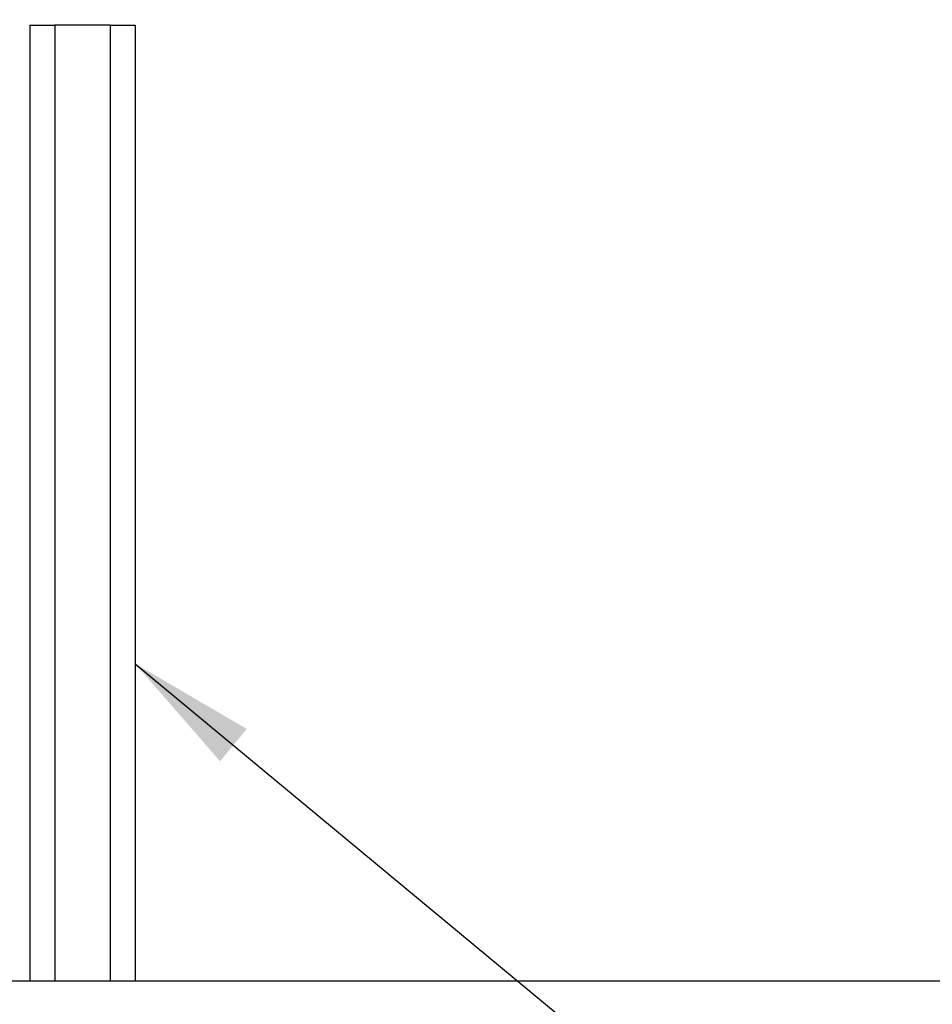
# Model space of a CAD drawing. Extents: x 807 to 1172, y 30 to 260.
# Tile 116 of 214: x 1023 to 1037, y 81 to 96. Entities that reach past the tile are written whole.
import ezdxf

# ---------------------------------------------------------------- set-up
doc = ezdxf.new("R2010")
doc.units = 0
doc.header["$LTSCALE"] = 4
doc.header["$MEASUREMENT"] = 0
doc.layers.get('0').update_dxf_attribs({"linetype": 'CONTINUOUS'})
doc.styles.add('ROMANS', font='romans.shx')
doc.dimstyles.new('Default (ANSI)$7', dxfattribs={"dimscale": 20, "dimtxt": 0.07, "dimasz": 0.098425, "dimexe": 0.125, "dimexo": 0.0625, "dimgap": 0.031496, "dimtad": 0, "dimtih": 1, "dimtoh": 1, "dimrnd": 1e-08, "dimzin": 0, "dimdsep": 46, "dimtxsty": 'ROMANS', "dimblk": 'Filled-1', "dimcen": 0.09, "dimdle": 0.393701, "dimclrd": 256, "dimclre": 256, "dimclrt": 256, "dimadec": 0, "dimazin": 0, "dimtfac": 0.928571, "dimtofl": 0, "dimtmove": 0, "dimatfit": 3, "dimfxl": 1, "dimtolj": 1, "dimtzin": 0, "dimlwd": -1, "dimlwe": -1, "dimarcsym": 0})

# ---------------------------------------------------------------- blocks, each defined once
blk = doc.blocks.new('Filled-1')
at = {"color": 0}
for p, q in [((0, 0), (-1, 0.1786)), ((-1, 0.1786), (-1, -0.1786)), ((-1, 0), (0, 0)), ((-1, -0.1786), (0, 0))]:
    blk.add_line(p, q, dxfattribs=at)
at = {"color": 0, "flags": 128}
blk.add_lwpolyline([(-1, -0.1786), (0, 0), (-1, 0.1786), (-1, -0.1786)], dxfattribs=at)
at = {"color": 0}
blk.add_solid([(-1, -0.1786), (0, 0), (-1, 0.1786), (-1, -0.1786)], dxfattribs=at)

msp = doc.modelspace()

# ---------------------------------------------------------------- hatches: boundary and pattern name
h = msp.add_hatch()
h.set_pattern_fill('ANSI31', color=256, scale=22, style=0)
h.set_pattern_definition([(45, (799.6907, 30.9985), (-1.944544, 1.944544), [])])
edge = h.paths.add_edge_path()
edge.add_ellipse((1054.093, 96.686), major_axis=(0.245, 0), ratio=1, start_angle=0, end_angle=90)
edge.add_line((1054.093, 96.93), (1053.254, 96.93))
edge.add_line((1053.254, 96.93), (1052.66, 96.93))
edge.add_ellipse((1052.66, 97.024), major_axis=(0, -0.0938), ratio=1, start_angle=270, end_angle=360, ccw=False)
edge.add_line((1052.566, 97.024), (1052.566, 97.639))
edge.add_line((1052.566, 97.639), (1052.566, 97.668))
edge.add_ellipse((1052.66, 97.668), major_axis=(-0.0938, 0), ratio=1, start_angle=270, end_angle=360, ccw=False)
edge.add_line((1052.66, 97.762), (1053.076, 97.762))
edge.add_line((1053.076, 97.762), (1053.087, 97.762))
edge.add_line((1053.087, 97.762), (1053.087, 97.775))
edge.add_line((1053.087, 97.775), (1053.087, 97.866))
edge.add_line((1053.087, 97.866), (1052.66, 97.866))
edge.add_ellipse((1052.66, 97.668), major_axis=(0, 0.198), ratio=1, start_angle=0, end_angle=83.2328)
edge.add_ellipse((1052.66, 97.668), major_axis=(-0.196, 0.023), ratio=1, start_angle=0, end_angle=6.7672)
edge.add_line((1052.462, 97.668), (1052.462, 97.024))
edge.add_ellipse((1052.66, 97.024), major_axis=(-0.198, 0), ratio=1, start_angle=0, end_angle=90)
edge.add_line((1052.66, 96.826), (1054.093, 96.826))
edge.add_ellipse((1054.093, 96.686), major_axis=(0, 0.141), ratio=1, start_angle=270, end_angle=360, ccw=False)
edge.add_line((1054.233, 96.686), (1054.233, 79.003))
edge.add_ellipse((1054.139, 79.003), major_axis=(0.0938, 0), ratio=1, start_angle=270, end_angle=360, ccw=False)
edge.add_line((1054.139, 78.909), (994.41, 78.909))
edge.add_ellipse((994.41, 79.003), major_axis=(0, -0.0938), ratio=1, start_angle=270, end_angle=360, ccw=False)
edge.add_line((994.316, 79.003), (994.316, 96.686))
edge.add_ellipse((994.457, 96.686), major_axis=(-0.141, 0), ratio=1, start_angle=270, end_angle=360, ccw=False)
edge.add_line((994.457, 96.826), (995.889, 96.826))
edge.add_ellipse((995.889, 97.024), major_axis=(0, -0.198), ratio=1, start_angle=0, end_angle=90)
edge.add_line((996.087, 97.024), (996.087, 97.668))
edge.add_ellipse((995.889, 97.668), major_axis=(0.198, 0), ratio=1, start_angle=0, end_angle=6.7672)
edge.add_ellipse((995.889, 97.668), major_axis=(0.196, 0.023), ratio=1, start_angle=0, end_angle=83.2328)
edge.add_line((995.889, 97.866), (995.462, 97.866))
edge.add_line((995.462, 97.866), (995.462, 97.775))
edge.add_line((995.462, 97.775), (995.462, 97.762))
edge.add_line((995.462, 97.762), (995.474, 97.762))
edge.add_line((995.474, 97.762), (995.889, 97.762))
edge.add_ellipse((995.889, 97.668), major_axis=(0, 0.0938), ratio=1, start_angle=270, end_angle=360, ccw=False)
edge.add_line((995.983, 97.668), (995.983, 97.639))
edge.add_line((995.983, 97.639), (995.983, 97.024))
edge.add_ellipse((995.889, 97.024), major_axis=(0.0938, 0), ratio=1, start_angle=270, end_angle=360, ccw=False)
edge.add_line((995.889, 96.93), (995.296, 96.93))
edge.add_line((995.296, 96.93), (994.457, 96.93))
edge.add_ellipse((994.457, 96.686), major_axis=(0, 0.245), ratio=1, start_angle=0, end_angle=90)
edge.add_line((994.212, 96.686), (994.212, 79.003))
edge.add_ellipse((994.41, 79.003), major_axis=(-0.198, 0), ratio=1, start_angle=0, end_angle=90)
edge.add_line((994.41, 78.805), (1054.139, 78.805))
edge.add_ellipse((1054.139, 79.003), major_axis=(0, -0.198), ratio=1, start_angle=0, end_angle=90)
edge.add_line((1054.337, 79.003), (1054.337, 96.686))

# ---------------------------------------------------------------- linework, layer by layer
for p, q in [((1023.462, 95.659), (1023.847, 95.659)), ((1023.462, 95.659), (1023.462, 80.909)), ((1023.847, 95.659), (1023.847, 80.909)), ((1024.702, 95.659), (1023.847, 95.659)), ((1024.702, 95.659), (1024.702, 80.909)), ((1024.702, 95.659), (1025.087, 95.659)), ((1025.087, 95.659), (1025.087, 80.909)), ((1053.233, 80.909), (995.316, 80.909))]:
    msp.add_line(p, q)

# ---------------------------------------------------------------- leaders
at = {"annotation_type": 0, "has_hookline": 1, "hookline_direction": 0, "text_width": 36.122}
msp.add_leader([(1025.087, 85.807), (1039.209, 74.101), (1041.177, 74.101)], dimstyle='Default (ANSI)$7', override={"dimtad": 0}, dxfattribs=at)

doc.saveas('drawing.dxf')
